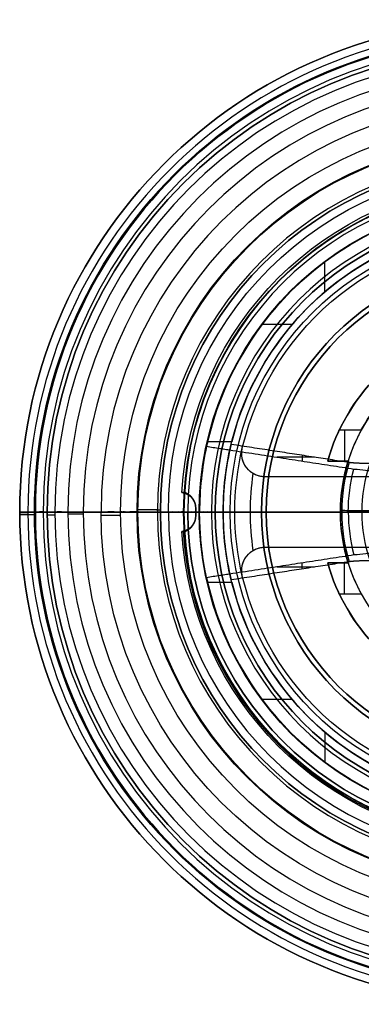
# Model space of a CAD drawing. Header units: centimetres. Extents: x -11.4 to 11.4, y -26.1 to 0.
# Tile 235 of 256: x -3.2 to -1, y -26.1 to -19.8. Entities that reach past the tile are written whole.
import ezdxf

# ---------------------------------------------------------------- set-up
doc = ezdxf.new("R2010")
doc.units = ezdxf.units.CM
doc.layers.add('Default', color=7, linetype='Continuous', true_color=0x000000)

# ---------------------------------------------------------------- blocks, each defined once
blk = doc.blocks.new('Block 33')
at = {"layer": 'Default'}
for p, q in [((-3.15, -6.2, 23), (-1.575, -6.2, 23)), ((-1.605, -7.1, 23), (-1.605, -7.3, 23)), ((-1.575, -7.1, 23), (-1.605, -7.1, 23)), ((-1.805, -7.3, 23), (-1.805, -7.4, 23)), ((-1.605, -7.3, 23), (-1.805, -7.3, 23)), ((-1.605, -7.4, 23), (-1.805, -7.4, 23)), ((-1.605, -7.4, 23), (-1.605, -7.6, 23)), ((-1.575, -7.6, 23), (-1.605, -7.6, 23)), ((-2.1, -7.75, 23), (-3.15, -7.75, 23)), ((-1.575, -8.3, 23), (-1.1, -8.3, 23)), ((-1.116, -8.3, 23.325), (-1.116, -8.55, 23.325)), ((-1.116, -8.3, 22.675), (-1.116, -8.55, 22.675)), ((-1.1, -8.75, 23), (-1.1, -8.3, 23)), ((-1.0509, -8.425, 23.325), (-1.1811, -8.425, 23.325)), ((-1.1811, -8.425, 22.675), (-1.0509, -8.425, 22.675)), ((-3, -8.5, 23), (-2.102, -8.5, 23)), ((-3, -8.75, 23), (-2.0028, -8.75, 23)), ((-1.4086, -9.25, 24.1994), (-1.6005, -9.25, 24.1994)), ((-1.4086, -9.25, 21.8006), (-1.6005, -9.25, 21.8006)), ((-1.1994, -9.25, 24.4086), (-1.1994, -9.25, 24.6005)), ((-1.1994, -9.25, 21.5914), (-1.1994, -9.25, 21.3995)), ((-1.1, -9.35, 23), (-0.75, -9.35, 23)), ((-1.0916, -10.7748, 23), (-1.85, -9.45, 23)), ((-1.05, -11.25, 23), (-2, -9.5905, 23)), ((-1.3446, -10.249, 22.6374), (-1.3446, -10.6674, 22.674)), ((-1.3446, -10.249, 23.3626), (-1.3446, -10.6674, 23.326)), ((-1.2663, -10.3864, 22.6494), (-1.5041, -10.3864, 22.6494)), ((-1.5041, -10.3864, 23.3506), (-1.2663, -10.3864, 23.3506)), ((-2.7445, -11.05, 23), (-2.6303, -11.05, 23)), ((-2.2697, -11.35, 23), (-2.025, -11.35, 23)), ((-2.025, -11.55, 23), (-2.025, -11.35, 23)), ((-3.05, -11.45, 23), (-2.975, -11.45, 23)), ((-2.025, -11.45, 23.023), (-2.025, -11.45, 22.977)), ((-2.2, -11.55, 23), (-2.025, -11.55, 23)), ((-3.15, -11.65, 23), (-3.05, -11.65, 23)), ((-2.925, -11.7, 23), (-2.4, -11.7, 23)), ((-2.1, -13.05, 23), (-1.9, -13.05, 23)), ((-1.9, -13.85, 23), (-0.5, -13.85, 23)), ((-1.7311, -13.85, 23.375), (-1.7311, -14.4963, 23.375)), ((-1.7311, -13.85, 22.625), (-1.7311, -14.4963, 22.625)), ((-1.172, -13.85, 23.225), (-1.172, -14.4, 23.225)), ((-1.172, -13.85, 22.775), (-1.172, -14.4, 22.775)), ((-1.5811, -14.125, 23.225), (-0.7628, -14.125, 23.225)), ((-0.7628, -14.125, 22.775), (-1.5811, -14.125, 22.775)), ((-1.675, -14.4, 23), (-1.775, -14.5, 23)), ((-1.675, -14.4, 23), (-0.6, -14.4, 23)), ((-1.925, -14.5, 23), (-1.775, -14.5, 23))]:
    blk.add_line(p, q, dxfattribs=at)
for centre, radius, start, end in [((0, -55.5125, 23), 49.6625, 90, 93.52812), ((-2.5, -8.8026, 23), 0.5, 37.24726, 60), ((-2.5, -8.8026, 23), 0.5, 0, 6.04191)]:
    blk.add_arc(centre, radius, start, end, dxfattribs=at)
at = {"layer": 'Default', "extrusion": (0, 0, -1)}
for centre, radius, start, end in [((3.05, -6.0439, -23), 0.1, 0, 86.47188), ((2.7445, -11.2, -23), 0.15, 49.39871, 90), ((2.6303, -11.2, -23), 0.15, 90, 146.30993), ((3, -11.419, -23), 0.15, 0, 49.39871), ((2.2697, -11.2, -23), 0.15, 270, 326.30993), ((2.925, -11.65, -23), 0.05, 270, 0), ((2.4, -11.85, -23), 0.15, 90, 180)]:
    blk.add_arc(centre, radius, start, end, dxfattribs=at)
at = {"layer": 'Default', "extrusion": (-0.004914, 0, -0.999988)}
blk.add_arc((3.163, -6.0439, -22.9997), 0.1, 0, 86.47188, dxfattribs=at)
at = {"layer": 'Default', "extrusion": (0, -1, 0)}
for centre, radius, start, end in [((0, 23, 5.9441), 3.0562, 180, 0), ((0, 23, 5.9441), 3.0562, 0, 180), ((0, 23, 6.0439), 3.15, 0, 180), ((0, 23, 6.0439), 3.15, 180, 0), ((0, 23, 6.2), 1.575, 0, 180), ((0, 23, 6.2), 1.575, 180, 0), ((0, 23, 7.1), 1.605, 90, 270), ((0, 23, 7.2), 1.605, 90, 270), ((0, 23, 7.3), 1.805, 90, 270), ((0, 23, 7.35), 1.805, 90, 270), ((0, 23, 7.4), 1.805, 90, 270), ((0, 23, 7.4), 1.605, 90, 270), ((0, 23, 7.5), 1.605, 90, 270), ((0, 23, 7.6), 1.605, 90, 270), ((0, 23, 7.6), 1.575, 0, 180), ((0, 23, 7.75), 3.15, 0, 180), ((0, 23, 7.75), 3.15, 180, 0), ((0, 23, 7.8), 3.15, 0, 180), ((0, 23, 7.8), 3.15, 180, 0), ((0, 23, 7.75), 2.1, 180, 0), ((0, 23, 7.75), 2.1, 0, 180), ((0, 23, 7.9), 2.1, 180, 0), ((0, 23, 7.9), 2.1, 0, 180), ((0, 23, 8.05), 2.1, 0, 180), ((0, 23, 8.05), 2.1, 180, 0), ((0, 23, 8.3), 1.225, 105.38514, 164.61486), ((0, 23, 8.3), 1.225, 195.38514, 254.61486), ((0, 23, 8.3), 1.1, 162.8152, 197.1848), ((0, 23, 8.5), 2.102, 0, 180), ((0, 23, 8.5), 2.102, 180, 0), ((0, 23, 8.483), 1.85, 180, 0), ((0, 23, 8.483), 1.85, 0, 180), ((0, 23, 8.75), 2.0028, 180, 0), ((0, 23, 8.75), 2.0028, 0, 180), ((0, 23, 8.75), 1.1, 208.50737, 241.49257), ((0, 23, 8.8026), 2, 180, 0), ((0, 23, 8.8026), 2, 0, 180), ((0, 23, 8.9665), 1.85, 180, 0), ((0, 23, 8.9665), 1.85, 0, 180), ((0, 23, 9.1966), 2, 180, 0), ((0, 23, 9.1966), 2, 0, 180), ((0, 23, 9.5905), 2, 167.87159, 180), ((0, 23, 10.85), 0.9619, 161.19618, 198.80382), ((0, 23, 11.05), 2.6303, 0, 180), ((0, 23, 11.1168), 2.5055, 180, 0), ((0, 23, 11.1168), 2.5055, 0, 180), ((0, 23, 11.25), 1.05, 180, 195.1844), ((0, 23, 11.2832), 2.3945, 180, 0), ((0, 23, 11.2832), 2.3945, 0, 180), ((0, 23, 11.35), 2.1175, 183.38425, 266.61575), ((0, 23, 11.35), 2.1175, 93.38425, 176.61575), ((0, 23, 11.45), 3.05, 0, 180), ((0, 23, 11.45), 3.05, 180, 0), ((0, 23, 11.45), 2.975, 0, 180), ((0, 23, 11.45), 2.975, 180, 0), ((0, 23, 11.55), 2.2, 180, 0), ((0, 23, 11.55), 2.1, 183.41248, 266.58752), ((0, 23, 11.55), 2.1, 93.41248, 176.58752), ((0, 23, 11.65), 3.05, 0, 180), ((0, 23, 11.65), 3.05, 180, 0), ((0, 23, 11.65), 2.1, 0, 180), ((0, 23, 11.65), 2.1, 180, 0), ((0, 23, 11.7), 2.4, 180, 0), ((0, 23, 11.7), 2.4, 0, 180), ((0, 23, 11.85), 2.25, 180, 0), ((0, 23, 11.85), 2.25, 0, 180), ((0, 23, 13.05), 1.9, 0, 180), ((0, 23, 13.05), 1.9, 180, 0), ((-1.5811, 23.375, 13.85), 0.15, 166.65764, 270), ((-1.5811, 22.625, 13.85), 0.15, 90, 193.34236), ((0, 23, 13.85), 1.775, 13.34236, 166.65764), ((0, 23, 13.85), 1.775, 193.34236, 346.65764), ((-1.5811, 23.375, 14.175), 0.15, 166.65764, 270), ((-1.5811, 22.625, 14.175), 0.15, 90, 193.34236), ((0, 23, 14.175), 1.775, 13.34236, 166.65764), ((0, 23, 14.175), 1.775, 193.34236, 346.65764), ((0, 23, 14.35), 2.075, 0, 180), ((0, 23, 14.4), 1.675, 171.57052, 188.42948), ((-1.5811, 23.375, 14.4), 0.15, 239.66147, 270), ((-1.5811, 22.625, 14.4), 0.15, 90, 120.33853), ((0, 23, 14.5), 1.775, 166.65764, 193.34236), ((0, 23, 14.5), 1.775, 13.34236, 166.65764), ((0, 23, 14.5), 1.775, 193.34236, 346.65764)]:
    blk.add_arc(centre, radius, start, end, dxfattribs=at)
at = {"layer": 'Default', "extrusion": (0, 1, 0)}
for centre, radius, start, end in [((0, 23, -6.122), 3.15, 0, 180), ((0, 23, -6.122), 3.15, 180, 0), ((0, 23, -6.2), 3.15, 0, 180), ((0, 23, -6.2), 3.15, 180, 0), ((0, 23, -6.65), 1.575, 0, 180), ((0, 23, -6.65), 1.575, 180, 0), ((0, 23, -7.1), 1.575, 0, 180), ((0, 23, -7.1), 1.575, 180, 0), ((0, 23, -7.3), 1.605, 270, 90), ((0, 23, -7.6), 1.575, 180, 0), ((0, 23, -7.85), 3.15, 0, 180), ((0, 23, -7.85), 3.15, 180, 0), ((0, 23, -7.95), 1.575, 0, 180), ((0, 23, -7.95), 1.575, 180, 0), ((0, 23, -8.3), 1.575, 0, 180), ((0, 23, -8.3), 1.575, 180, 0), ((0, 23, -8.3696), 2.25, 180, 0), ((0, 23, -8.3696), 2.25, 0, 180), ((0, 23, -8.5), 3, 180, 0), ((0, 23, -8.5), 3, 0, 180), ((0, 23, -8.525), 1.225, 15.38514, 74.61486), ((0, 23, -8.525), 1.225, 285.38514, 344.61486), ((0, 23, -8.625), 3, 180, 360), ((0, 23, -8.625), 3, 0, 180), ((0, 23, -8.75), 3, 180, 0), ((0, 23, -8.75), 3, 0, 180), ((0, 23, -8.75), 1.225, 25.37693, 64.62307), ((0, 23, -8.75), 1.225, 295.37693, 334.62307), ((0, 23, -8.75), 1.1, 342.8152, 360), ((0, 23, -8.825), 1.1, 0, 180), ((0, 23, -8.825), 1.1, 180, 0), ((0, 23, -9.25), 2, 283.00288, 346.99712), ((0, 23, -9.25), 2, 13.00288, 76.99712), ((0, 23, -9.25), 1.85, 284.07804, 345.92196), ((0, 23, -9.25), 1.85, 14.07804, 75.92196), ((0, 23, -9.35), 1.1, 0, 180), ((0, 23, -9.35), 1.1, 180, 0), ((0, 23, -9.45), 1.85, 346.47999, 0), ((0, 23, -9.45), 1.85, 0, 13.52001), ((0, 23, -9.5905), 2, 347.87159, 0), ((0, 23, -10.7748), 1.0916, 343.13995, 16.86005), ((0, 23, -11.0861), 2.8421, 180, 0), ((0, 23, -11.0861), 2.8421, 0, 180), ((0, 23, -11.05), 2.7445, 180, 0), ((0, 23, -11.05), 2.7445, 0, 180), ((0, 23, -11.05), 2.7445, 180, 0), ((0, 23, -11.05), 2.6303, 180, 0), ((0, 23, -11.1606), 1.1012, 345.11674, 14.88362), ((0, 23, -11.25), 1.05, 0, 15.1844), ((0, 23, -11.3051), 3.0976, 180, 0), ((0, 23, -11.3051), 3.0976, 0, 180), ((0, 23, -11.35), 2.2697, 180, 0), ((0, 23, -11.35), 2.2697, 0, 180), ((0, 23, -11.419), 3.15, 180, 0), ((0, 23, -11.419), 3.15, 0, 180), ((0, 23, -11.45), 2.1087, 3.39831, 86.60169), ((0, 23, -11.5345), 3.15, 180, 0), ((0, 23, -11.5345), 3.15, 0, 180), ((0, 23, -11.55), 3.05, 0, 180), ((0, 23, -11.55), 3.05, 180, 0), ((0, 23, -11.55), 2.975, 0, 180), ((0, 23, -11.55), 2.975, 180, 0), ((0, 23, -11.55), 2.2, 0, 180), ((0, 23, -11.65), 3.15, 180, 0), ((0, 23, -11.65), 3.15, 0, 180), ((0, 23, -11.65), 2.975, 0, 180), ((0, 23, -11.65), 2.975, 180, 0), ((0, 23, -11.7), 2.925, 180, 0), ((0, 23, -11.7), 2.925, 0, 180), ((0, 23, -11.7), 2.925, 180, 0), ((0, 23, -11.7), 2.925, 0, 180), ((0, 23, -12.35), 2.1, 0, 180), ((0, 23, -12.35), 2.1, 180, 0), ((0, 23, -12.5), 2.25, 180, 0), ((0, 23, -12.5), 2.25, 0, 180), ((0, 23, -13.05), 2.1, 0, 180), ((0, 23, -13.05), 2.1, 180, 0), ((0, 23, -13.15), 2.25, 180, 0), ((0, 23, -13.15), 2.25, 0, 180), ((0, 23, -13.251), 2.075, 0, 180), ((0, 23, -13.251), 2.075, 180, 0), ((0, 23, -13.45), 1.9, 0, 180), ((0, 23, -13.45), 1.9, 180, 0), ((0, 23, -13.8005), 2.075, 180, 0), ((0, 23, -13.8005), 2.075, 0, 180), ((0, 23, -13.85), 1.9, 0, 180), ((0, 23, -13.85), 1.9, 180, 0), ((0, 23, -14.35), 2.075, 180, 0), ((0, 23, -14.5), 1.925, 180, 0), ((0, 23, -14.5), 1.925, 0, 180)]:
    blk.add_arc(centre, radius, start, end, dxfattribs=at)
at = {"layer": 'Default', "extrusion": (1, 0, 0)}
blk.add_arc((-8.55, 23.525, -1.0739), 0.2, 180, 270, dxfattribs=at)
at = {"layer": 'Default', "extrusion": (-1, 0, 0)}
blk.add_arc((8.55, 22.475, 1.0739), 0.2, 0.00007, 90, dxfattribs=at)
at = {"layer": 'Default', "extrusion": (-0.010009, 0, 0.99995)}
blk.add_arc((-0.7317, -10.7006, 22.9988), 0.1494, 209.79004, 315, dxfattribs=at)
at = {"layer": 'Default', "extrusion": (-0.004438, 0, -0.99999)}
blk.add_arc((2.8466, -11.2, -22.9998), 0.15, 49.39871, 90, dxfattribs=at)
at = {"layer": 'Default', "extrusion": (-0.007962, 0, -0.999968)}
blk.add_arc((2.8134, -11.2, -22.9993), 0.15, 90, 146.30993, dxfattribs=at)
at = {"layer": 'Default', "extrusion": (-0.004192, 0, -0.999991)}
blk.add_arc((3.0964, -11.419, -22.9998), 0.15, 0, 49.39871, dxfattribs=at)
at = {"layer": 'Default', "extrusion": (0.005875, 0, -0.999983)}
blk.add_arc((2.1346, -11.2, -22.9996), 0.15, 270, 326.30993, dxfattribs=at)
at = {"layer": 'Default', "extrusion": (-0.006705, 0, -0.999978)}
blk.add_arc((3.0792, -11.65, -22.9995), 0.05, 270, 0, dxfattribs=at)
at = {"layer": 'Default', "extrusion": (0.006542, 0, -0.999979)}
blk.add_arc((2.2495, -11.85, -22.9995), 0.15, 90, 180, dxfattribs=at)
at = {"layer": 'Default'}
for points, degree in [([(-3.15, -6.0439, 23), (-3.15, -6.122, 23), (-3.15, -6.2, 23)], 2), ([(-1.575, -6.2, 23), (-1.575, -6.65, 23), (-1.575, -7.1, 23)], 2), ([(-1.575, -7.6, 23), (-1.575, -7.95, 23), (-1.575, -8.3, 23)], 2), ([(-3.15, -7.75, 23), (-3.15, -7.8, 23), (-3.15, -7.85, 23)], 2), ([(-2.1, -8.05, 23), (-2.1, -7.9, 23), (-2.1, -7.75, 23)], 2), ([(-2.25, -8.3696, 23), (-2.7, -8.1098, 23), (-3.15, -7.85, 23)], 2), ([(-2.1, -8.05, 23), (-1.975, -8.2665, 23), (-1.85, -8.483, 23)], 2), ([(-1.0509, -8.3, 23.325), (-1.116, -8.3, 23.325), (-1.1811, -8.3, 23.325)], 2), ([(-1.1811, -8.3, 23.325), (-1.1811, -8.425, 23.325), (-1.1811, -8.55, 23.325)], 2), ([(-1.0509, -8.3, 22.675), (-1.116, -8.3, 22.675), (-1.1811, -8.3, 22.675)], 2), ([(-1.1811, -8.55, 22.675), (-1.1811, -8.425, 22.675), (-1.1811, -8.3, 22.675)], 2), ([(-1.0509, -8.55, 23.325), (-1.0509, -8.425, 23.325), (-1.0509, -8.3, 23.325)], 2), ([(-1.0509, -8.3, 22.675), (-1.0509, -8.425, 22.675), (-1.0509, -8.55, 22.675)], 2), ([(-3, -8.75, 23), (-3, -8.625, 23), (-3, -8.5, 23)], 2), ([(-1.85, -9.45, 23), (-1.85, -8.9665, 23), (-1.85, -8.483, 23)], 2), ([(-1.1811, -8.55, 23.325), (-1.116, -8.55, 23.325), (-1.0509, -8.55, 23.325)], 2), ([(-1.1068, -8.75, 23.525), (-1.1085, -8.75, 23.5215), (-1.1118, -8.7498, 23.5144), (-1.1166, -8.749, 23.5038), (-1.1212, -8.7476, 23.4934), (-1.1257, -8.7457, 23.4832), (-1.13, -8.7432, 23.4731), (-1.1341, -8.7403, 23.4632), (-1.138, -8.7369, 23.4534), (-1.1417, -8.7329, 23.444), (-1.1453, -8.7286, 23.4347), (-1.1486, -8.7238, 23.4258), (-1.1518, -8.7185, 23.4171), (-1.1548, -8.7128, 23.4087), (-1.1576, -8.7068, 23.4007), (-1.1603, -8.7003, 23.3929), (-1.1627, -8.6935, 23.3856), (-1.1651, -8.6863, 23.3785), (-1.1672, -8.6788, 23.3719), (-1.1692, -8.671, 23.3657), (-1.171, -8.6629, 23.3598), (-1.1726, -8.6545, 23.3544), (-1.1741, -8.6458, 23.3494), (-1.1755, -8.6369, 23.3448), (-1.1767, -8.6278, 23.3407), (-1.1777, -8.6185, 23.337), (-1.1786, -8.6091, 23.3338), (-1.1794, -8.5995, 23.3311), (-1.18, -8.5897, 23.3289), (-1.1805, -8.5799, 23.3272), (-1.1808, -8.57, 23.3259), (-1.1811, -8.56, 23.3252), (-1.1811, -8.5533, 23.325), (-1.1811, -8.55, 23.325)], 3), ([(-1.0509, -8.55, 22.675), (-1.116, -8.55, 22.675), (-1.1811, -8.55, 22.675)], 2), ([(-1.1811, -8.55, 22.675), (-1.1811, -8.5533, 22.675), (-1.1811, -8.56, 22.6748), (-1.1808, -8.57, 22.6741), (-1.1805, -8.5799, 22.6728), (-1.18, -8.5897, 22.6711), (-1.1794, -8.5995, 22.6689), (-1.1786, -8.6091, 22.6662), (-1.1777, -8.6185, 22.663), (-1.1767, -8.6278, 22.6593), (-1.1755, -8.6369, 22.6552), (-1.1741, -8.6458, 22.6506), (-1.1726, -8.6545, 22.6456), (-1.171, -8.6629, 22.6402), (-1.1692, -8.671, 22.6343), (-1.1672, -8.6788, 22.6281), (-1.1651, -8.6863, 22.6215), (-1.1627, -8.6935, 22.6144), (-1.1603, -8.7003, 22.6071), (-1.1576, -8.7068, 22.5993), (-1.1548, -8.7128, 22.5913), (-1.1518, -8.7185, 22.5829), (-1.1486, -8.7238, 22.5742), (-1.1453, -8.7286, 22.5653), (-1.1417, -8.7329, 22.556), (-1.138, -8.7369, 22.5466), (-1.1341, -8.7403, 22.5368), (-1.13, -8.7432, 22.5269), (-1.1257, -8.7457, 22.5168), (-1.1212, -8.7476, 22.5066), (-1.1166, -8.749, 22.4962), (-1.1118, -8.7498, 22.4856), (-1.1085, -8.75, 22.4785), (-1.1068, -8.75, 22.475)], 3), ([(-1.0509, -8.55, 23.325), (-1.0509, -8.5533, 23.325), (-1.0508, -8.56, 23.3252), (-1.0506, -8.5699, 23.3259), (-1.0502, -8.5798, 23.3271), (-1.0497, -8.5896, 23.3289), (-1.049, -8.5993, 23.3311), (-1.0481, -8.6089, 23.3338), (-1.0471, -8.6183, 23.3369), (-1.046, -8.6276, 23.3406), (-1.0446, -8.6367, 23.3447), (-1.0431, -8.6456, 23.3492), (-1.0414, -8.6542, 23.3542), (-1.0396, -8.6626, 23.3596), (-1.0375, -8.6707, 23.3654), (-1.0353, -8.6785, 23.3716), (-1.0329, -8.686, 23.3782), (-1.0304, -8.6931, 23.3852), (-1.0276, -8.7, 23.3926), (-1.0246, -8.7064, 23.4003), (-1.0214, -8.7125, 23.4083), (-1.0181, -8.7182, 23.4166), (-1.0145, -8.7235, 23.4253), (-1.0107, -8.7283, 23.4342), (-1.0067, -8.7327, 23.4435), (-1.0024, -8.7367, 23.453), (-0.998, -8.7401, 23.4627), (-0.9933, -8.7431, 23.4726), (-0.9884, -8.7456, 23.4828), (-0.9833, -8.7475, 23.4931), (-0.978, -8.7489, 23.5036), (-0.9724, -8.7498, 23.5143), (-0.9686, -8.75, 23.5214), (-0.9666, -8.75, 23.525)], 3), ([(-1.0509, -8.55, 22.675), (-1.0509, -8.65, 22.675), (-1.0509, -8.75, 22.675)], 2), ([(-0.9666, -8.75, 22.475), (-0.9686, -8.75, 22.4786), (-0.9724, -8.7498, 22.4857), (-0.978, -8.7489, 22.4964), (-0.9833, -8.7475, 22.5069), (-0.9884, -8.7456, 22.5172), (-0.9933, -8.7431, 22.5274), (-0.998, -8.7401, 22.5373), (-1.0024, -8.7367, 22.547), (-1.0067, -8.7327, 22.5565), (-1.0107, -8.7283, 22.5658), (-1.0145, -8.7235, 22.5747), (-1.0181, -8.7182, 22.5834), (-1.0214, -8.7125, 22.5917), (-1.0246, -8.7064, 22.5997), (-1.0276, -8.7, 22.6074), (-1.0304, -8.6931, 22.6148), (-1.0329, -8.686, 22.6218), (-1.0353, -8.6785, 22.6284), (-1.0375, -8.6707, 22.6346), (-1.0396, -8.6626, 22.6404), (-1.0414, -8.6542, 22.6458), (-1.0431, -8.6456, 22.6508), (-1.0446, -8.6367, 22.6553), (-1.046, -8.6276, 22.6594), (-1.0471, -8.6183, 22.6631), (-1.0481, -8.6089, 22.6662), (-1.049, -8.5993, 22.6689), (-1.0497, -8.5896, 22.6711), (-1.0502, -8.5798, 22.6729), (-1.0506, -8.5699, 22.6741), (-1.0508, -8.56, 22.6748), (-1.0509, -8.5533, 22.675), (-1.0509, -8.55, 22.675)], 3), ([(-0.9666, -8.75, 23.525), (-1.0367, -8.75, 23.525), (-1.1068, -8.75, 23.525)], 2), ([(-1.1068, -8.75, 22.475), (-1.0367, -8.75, 22.475), (-0.9666, -8.75, 22.475)], 2), ([(-1.1, -8.75, 23), (-1.1, -9.05, 23), (-1.1, -9.35, 23)], 2), ([(-2, -9.5905, 23), (-2, -9.1966, 23), (-2, -8.8026, 23)], 2), ([(-1.9487, -9.25, 22.55), (-1.951, -9.3635, 22.5599), (-1.9532, -9.477, 22.5699), (-1.9554, -9.5905, 22.5798)], 3), ([(-1.9554, -9.5905, 23.4202), (-1.9532, -9.477, 23.4301), (-1.951, -9.3635, 23.4401), (-1.9487, -9.25, 23.45)], 3), ([(-1.7944, -9.25, 22.55), (-1.8716, -9.25, 22.55), (-1.9487, -9.25, 22.55)], 2), ([(-1.9487, -9.25, 23.45), (-1.8716, -9.25, 23.45), (-1.7944, -9.25, 23.45)], 2), ([(-1.7987, -9.45, 22.5675), (-1.7973, -9.3833, 22.5617), (-1.7959, -9.3167, 22.5558), (-1.7944, -9.25, 22.55)], 3), ([(-1.7944, -9.25, 23.45), (-1.7959, -9.3167, 23.4442), (-1.7973, -9.3833, 23.4383), (-1.7987, -9.45, 23.4325)], 3), ([(-1.0447, -10.7748, 22.6834), (-1.0649, -10.7394, 22.6803), (-1.1052, -10.6688, 22.6741), (-1.1653, -10.5635, 22.6649), (-1.2254, -10.4582, 22.6557), (-1.2858, -10.3523, 22.6464), (-1.3467, -10.2452, 22.6371), (-1.4087, -10.1364, 22.6275), (-1.4718, -10.0254, 22.6178), (-1.5357, -9.913, 22.608), (-1.6001, -9.7997, 22.5981), (-1.6652, -9.6852, 22.5881), (-1.7312, -9.5689, 22.5779), (-1.7761, -9.4899, 22.571), (-1.7987, -9.45, 22.5675)], 3), ([(-1.7987, -9.45, 23.4325), (-1.7761, -9.4898, 23.429), (-1.7313, -9.5687, 23.4221), (-1.6654, -9.6848, 23.412), (-1.6005, -9.799, 23.402), (-1.5364, -9.9118, 23.3921), (-1.4728, -10.0236, 23.3823), (-1.4103, -10.1336, 23.3727), (-1.3492, -10.2408, 23.3633), (-1.2888, -10.3469, 23.354), (-1.228, -10.4537, 23.3447), (-1.1668, -10.5609, 23.3353), (-1.1056, -10.6682, 23.3259), (-1.065, -10.7393, 23.3197), (-1.0447, -10.7748, 23.3166)], 3), ([(-1.9554, -9.5905, 22.5798), (-1.9269, -9.6408, 22.5842), (-1.8704, -9.7404, 22.5929), (-1.7875, -9.8866, 22.6057), (-1.706, -10.0304, 22.6183), (-1.6254, -10.1726, 22.6307), (-1.5453, -10.3137, 22.6431), (-1.4664, -10.4528, 22.6552), (-1.3892, -10.5889, 22.6671), (-1.3132, -10.7226, 22.6788), (-1.2381, -10.8548, 22.6904), (-1.1634, -10.9863, 22.7019), (-1.0887, -11.1176, 22.7134), (-1.0385, -11.2058, 22.7211), (-1.0133, -11.25, 22.725)], 3), ([(-1.0133, -11.25, 23.275), (-1.0386, -11.2057, 23.2789), (-1.0891, -11.1169, 23.2867), (-1.1653, -10.9829, 23.2984), (-1.2415, -10.8489, 23.3101), (-1.3171, -10.7157, 23.3218), (-1.3922, -10.5835, 23.3333), (-1.4682, -10.4496, 23.345), (-1.5464, -10.3118, 23.3571), (-1.6259, -10.1716, 23.3694), (-1.7062, -10.03, 23.3818), (-1.7876, -9.8865, 23.3943), (-1.8704, -9.7404, 23.4071), (-1.9269, -9.6408, 23.4158), (-1.9554, -9.5905, 23.4202)], 3), ([(-0.7966, -10.8062, 22.6862), (-0.7988, -10.8082, 22.6863), (-0.8034, -10.8121, 22.6867), (-0.8105, -10.8176, 22.6871), (-0.818, -10.8227, 22.6876), (-0.8258, -10.8274, 22.688), (-0.8338, -10.8317, 22.6884), (-0.842, -10.8356, 22.6887), (-0.8505, -10.8391, 22.689), (-0.8591, -10.8421, 22.6893), (-0.8679, -10.8446, 22.6895), (-0.8767, -10.8466, 22.6897), (-0.8856, -10.8482, 22.6898), (-0.8946, -10.8493, 22.6899), (-0.9036, -10.8499, 22.69), (-0.9125, -10.8501, 22.69), (-0.9214, -10.8497, 22.69), (-0.9302, -10.8489, 22.6899), (-0.9388, -10.8476, 22.6898), (-0.9474, -10.8459, 22.6896), (-0.9557, -10.8438, 22.6894), (-0.9639, -10.8412, 22.6892), (-0.9719, -10.8381, 22.6889), (-0.9796, -10.8347, 22.6886), (-0.9871, -10.8309, 22.6883), (-0.9943, -10.8267, 22.6879), (-1.0013, -10.8222, 22.6875), (-1.0079, -10.8173, 22.6871), (-1.0142, -10.8121, 22.6867), (-1.0202, -10.8065, 22.6862), (-1.0258, -10.8007, 22.6857), (-1.0311, -10.7946, 22.6851), (-1.036, -10.7883, 22.6846), (-1.0406, -10.7817, 22.684), (-1.0433, -10.7771, 22.6836), (-1.0447, -10.7748, 22.6834)], 3), ([(-1.0447, -10.7748, 23.3166), (-1.0433, -10.7771, 23.3164), (-1.0406, -10.7817, 23.316), (-1.036, -10.7883, 23.3154), (-1.0311, -10.7946, 23.3149), (-1.0258, -10.8007, 23.3143), (-1.0202, -10.8065, 23.3138), (-1.0142, -10.8121, 23.3133), (-1.0079, -10.8173, 23.3129), (-1.0013, -10.8222, 23.3125), (-0.9943, -10.8267, 23.3121), (-0.9871, -10.8309, 23.3117), (-0.9796, -10.8347, 23.3114), (-0.9719, -10.8381, 23.3111), (-0.9639, -10.8412, 23.3108), (-0.9557, -10.8438, 23.3106), (-0.9474, -10.8459, 23.3104), (-0.9388, -10.8476, 23.3102), (-0.9302, -10.8489, 23.3101), (-0.9214, -10.8497, 23.31), (-0.9125, -10.8501, 23.31), (-0.9036, -10.8499, 23.31), (-0.8946, -10.8493, 23.3101), (-0.8856, -10.8482, 23.3102), (-0.8767, -10.8466, 23.3103), (-0.8679, -10.8446, 23.3105), (-0.8591, -10.8421, 23.3107), (-0.8505, -10.8391, 23.311), (-0.842, -10.8356, 23.3113), (-0.8338, -10.8317, 23.3116), (-0.8258, -10.8274, 23.312), (-0.818, -10.8227, 23.3124), (-0.8105, -10.8176, 23.3129), (-0.8034, -10.8121, 23.3133), (-0.7988, -10.8082, 23.3137), (-0.7966, -10.8062, 23.3138)], 3), ([(-3.0976, -11.3051, 23), (-2.9699, -11.1956, 23), (-2.8421, -11.0861, 23)], 2), ([(-2.3945, -11.2832, 23), (-2.45, -11.2, 23), (-2.5055, -11.1168, 23)], 2), ([(-0.5, -11.85, 23), (-0.775, -11.55, 23), (-1.05, -11.25, 23)], 2), ([(-1.0133, -11.25, 22.725), (-0.9873, -11.2781, 22.7274), (-0.9378, -11.3315, 22.7321), (-0.8714, -11.4029, 22.7384), (-0.8119, -11.4668, 22.7439), (-0.7763, -11.5048, 22.7473), (-0.7596, -11.5227, 22.7488)], 3), ([(-0.7596, -11.5227, 23.2512), (-0.7761, -11.5051, 23.2527), (-0.8113, -11.4674, 23.256), (-0.8705, -11.4039, 23.2616), (-0.9371, -11.3323, 23.2678), (-0.987, -11.2784, 23.2725), (-1.0133, -11.25, 23.275)], 3), ([(-2.0963, -11.55, 22.875), (-2.0982, -11.528, 22.875), (-2.1021, -11.4839, 22.875), (-2.1079, -11.4172, 22.875), (-2.1118, -11.3725, 22.875), (-2.1138, -11.35, 22.875)], 3), ([(-2.1138, -11.35, 23.125), (-2.1118, -11.3725, 23.125), (-2.1079, -11.4172, 23.125), (-2.1021, -11.4839, 23.125), (-2.0982, -11.528, 23.125), (-2.0963, -11.55, 23.125)], 3), ([(-2.1138, -11.35, 22.875), (-2.1117, -11.35, 22.8753), (-2.1074, -11.35, 22.8761), (-2.1012, -11.35, 22.8777), (-2.095, -11.35, 22.8797), (-2.089, -11.35, 22.882), (-2.0831, -11.35, 22.8847), (-2.0774, -11.35, 22.8878), (-2.0719, -11.35, 22.8912), (-2.0666, -11.35, 22.8949), (-2.0616, -11.35, 22.899), (-2.0568, -11.35, 22.9034), (-2.0523, -11.35, 22.908), (-2.0481, -11.35, 22.9129), (-2.0442, -11.35, 22.9181), (-2.0407, -11.35, 22.9235), (-2.0374, -11.35, 22.9291), (-2.0345, -11.35, 22.9349), (-2.032, -11.35, 22.9408), (-2.0299, -11.35, 22.9469), (-2.0281, -11.35, 22.9531), (-2.0267, -11.35, 22.9594), (-2.0257, -11.35, 22.9658), (-2.0251, -11.35, 22.9723), (-2.025, -11.35, 22.9766), (-2.025, -11.35, 22.9788)], 3), ([(-2.025, -11.35, 23.0212), (-2.025, -11.35, 23.0234), (-2.0251, -11.35, 23.0277), (-2.0257, -11.35, 23.0342), (-2.0267, -11.35, 23.0406), (-2.0281, -11.35, 23.0469), (-2.0299, -11.35, 23.0531), (-2.032, -11.35, 23.0592), (-2.0345, -11.35, 23.0651), (-2.0374, -11.35, 23.0709), (-2.0407, -11.35, 23.0765), (-2.0442, -11.35, 23.0819), (-2.0481, -11.35, 23.0871), (-2.0523, -11.35, 23.092), (-2.0568, -11.35, 23.0966), (-2.0616, -11.35, 23.101), (-2.0666, -11.35, 23.1051), (-2.0719, -11.35, 23.1088), (-2.0774, -11.35, 23.1122), (-2.0831, -11.35, 23.1153), (-2.089, -11.35, 23.118), (-2.095, -11.35, 23.1203), (-2.1012, -11.35, 23.1223), (-2.1074, -11.35, 23.1239), (-2.1117, -11.35, 23.1247), (-2.1138, -11.35, 23.125)], 3), ([(-2.025, -11.35, 23.0212), (-2.025, -11.3733, 23.0216), (-2.025, -11.4191, 23.0223), (-2.025, -11.4858, 23.0237), (-2.025, -11.5288, 23.0249), (-2.025, -11.55, 23.0255)], 3), ([(-2.025, -11.35, 22.9788), (-2.025, -11.3733, 22.9784), (-2.025, -11.4191, 22.9777), (-2.025, -11.4858, 22.9763), (-2.025, -11.5288, 22.9751), (-2.025, -11.55, 22.9745)], 3), ([(-2.025, -11.35, 22.9788), (-2.025, -11.35, 23), (-2.025, -11.35, 23.0212)], 2), ([(-3.15, -11.65, 23), (-3.15, -11.5345, 23), (-3.15, -11.419, 23)], 2), ([(-3.05, -11.45, 23), (-3.05, -11.55, 23), (-3.05, -11.65, 23)], 2), ([(-2.975, -11.45, 23), (-2.975, -11.55, 23), (-2.975, -11.65, 23)], 2), ([(-2.1, -11.65, 23), (-2.15, -11.6, 23), (-2.2, -11.55, 23)], 2), ([(-2.0963, -11.55, 23.125), (-2.0943, -11.55, 23.1243), (-2.0904, -11.55, 23.1229), (-2.0847, -11.55, 23.1204), (-2.0792, -11.55, 23.1175), (-2.0738, -11.55, 23.1143), (-2.0687, -11.55, 23.1109), (-2.0637, -11.55, 23.1071), (-2.059, -11.55, 23.103), (-2.0546, -11.55, 23.0987), (-2.0504, -11.55, 23.0941), (-2.0464, -11.55, 23.0892), (-2.0428, -11.55, 23.0842), (-2.0395, -11.55, 23.0789), (-2.0365, -11.55, 23.0735), (-2.0338, -11.55, 23.0678), (-2.0315, -11.55, 23.0621), (-2.0295, -11.55, 23.0562), (-2.0279, -11.55, 23.0502), (-2.0266, -11.55, 23.0441), (-2.0257, -11.55, 23.0379), (-2.0251, -11.55, 23.0317), (-2.025, -11.55, 23.0276), (-2.025, -11.55, 23.0255)], 3), ([(-2.025, -11.55, 22.9745), (-2.025, -11.55, 22.9724), (-2.0251, -11.55, 22.9683), (-2.0257, -11.55, 22.9621), (-2.0266, -11.55, 22.9559), (-2.0279, -11.55, 22.9498), (-2.0295, -11.55, 22.9438), (-2.0315, -11.55, 22.9379), (-2.0338, -11.55, 22.9321), (-2.0365, -11.55, 22.9265), (-2.0395, -11.55, 22.9211), (-2.0428, -11.55, 22.9158), (-2.0465, -11.55, 22.9107), (-2.0504, -11.55, 22.9059), (-2.0546, -11.55, 22.9013), (-2.059, -11.55, 22.897), (-2.0638, -11.55, 22.8929), (-2.0687, -11.55, 22.8891), (-2.0739, -11.55, 22.8856), (-2.0792, -11.55, 22.8825), (-2.0847, -11.55, 22.8796), (-2.0904, -11.55, 22.8771), (-2.0943, -11.55, 22.8757), (-2.0963, -11.55, 22.875)], 3), ([(-2.025, -11.55, 23.0255), (-2.025, -11.55, 23), (-2.025, -11.55, 22.9745)], 2), ([(-2.1, -11.65, 23), (-2.1, -12.35, 23), (-2.1, -13.05, 23)], 2), ([(-2.25, -13.15, 23), (-2.25, -12.5, 23), (-2.25, -11.85, 23)], 2), ([(-1.9, -13.05, 23), (-1.9, -13.45, 23), (-1.9, -13.85, 23)], 2), ([(-2.25, -13.15, 23), (-2.1625, -13.2005, 23), (-2.075, -13.251, 23)], 2), ([(-2.075, -14.35, 23), (-2.075, -13.8005, 23), (-2.075, -13.251, 23)], 2), ([(-1.7271, -13.85, 23.4096), (-1.7271, -14.175, 23.4096), (-1.7271, -14.5, 23.4096)], 2), ([(-1.7271, -13.85, 22.5904), (-1.7271, -14.175, 22.5904), (-1.7271, -14.5, 22.5904)], 2), ([(-1.5811, -13.85, 23.225), (-1.172, -13.85, 23.225), (-0.7628, -13.85, 23.225)], 2), ([(-0.7628, -13.85, 22.775), (-1.172, -13.85, 22.775), (-1.5811, -13.85, 22.775)], 2), ([(-1.5811, -14.4, 23.225), (-1.5811, -14.125, 23.225), (-1.5811, -13.85, 23.225)], 2), ([(-1.5811, -13.85, 22.775), (-1.5811, -14.125, 22.775), (-1.5811, -14.4, 22.775)], 2), ([(-1.925, -14.5, 23), (-2, -14.425, 23), (-2.075, -14.35, 23)], 2), ([(-1.6569, -14.4, 22.7545), (-1.6596, -14.4029, 22.7529), (-1.6649, -14.4086, 22.7496), (-1.6723, -14.4167, 22.7442), (-1.6793, -14.4245, 22.7385), (-1.6858, -14.4319, 22.7325), (-1.6919, -14.4389, 22.7263), (-1.6975, -14.4454, 22.7198), (-1.7026, -14.4516, 22.7132), (-1.7072, -14.4573, 22.7064), (-1.7114, -14.4626, 22.6995), (-1.7151, -14.4675, 22.6926), (-1.7184, -14.472, 22.6856), (-1.7213, -14.4761, 22.6785), (-1.7238, -14.4798, 22.6715), (-1.7259, -14.4832, 22.6645), (-1.7276, -14.4863, 22.6575), (-1.729, -14.489, 22.6505), (-1.73, -14.4914, 22.6436), (-1.7307, -14.4934, 22.6367), (-1.7311, -14.4952, 22.6299), (-1.7312, -14.4967, 22.6232), (-1.7309, -14.4979, 22.6165), (-1.7304, -14.4989, 22.6098), (-1.7296, -14.4995, 22.6033), (-1.7285, -14.4999, 22.5968), (-1.7276, -14.5, 22.5925), (-1.7271, -14.5, 22.5904)], 3), ([(-1.7271, -14.5, 23.4096), (-1.7276, -14.5, 23.4075), (-1.7285, -14.4999, 23.4032), (-1.7296, -14.4995, 23.3967), (-1.7304, -14.4989, 23.3901), (-1.7309, -14.4979, 23.3835), (-1.7312, -14.4967, 23.3768), (-1.7311, -14.4952, 23.3701), (-1.7307, -14.4934, 23.3633), (-1.73, -14.4914, 23.3564), (-1.729, -14.489, 23.3495), (-1.7276, -14.4863, 23.3425), (-1.7259, -14.4832, 23.3355), (-1.7238, -14.4798, 23.3285), (-1.7213, -14.4761, 23.3215), (-1.7184, -14.472, 23.3144), (-1.7151, -14.4675, 23.3074), (-1.7114, -14.4626, 23.3005), (-1.7072, -14.4573, 23.2936), (-1.7026, -14.4516, 23.2868), (-1.6975, -14.4454, 23.2802), (-1.6919, -14.4389, 23.2737), (-1.6858, -14.4319, 23.2675), (-1.6793, -14.4245, 23.2615), (-1.6723, -14.4167, 23.2558), (-1.6649, -14.4086, 23.2504), (-1.6596, -14.4029, 23.2471), (-1.6569, -14.4, 23.2455)], 3), ([(-1.5811, -14.4, 23.225), (-1.172, -14.4, 23.225), (-0.7628, -14.4, 23.225)], 2), ([(-0.7628, -14.4, 22.775), (-1.172, -14.4, 22.775), (-1.5811, -14.4, 22.775)], 2)]:
    blk.add_open_spline(points, degree=degree, dxfattribs=at)
for points, weights in [([(-2.113, -11.3592, 22.875), (-2.0599, -11.3593, 22.8837), (-2.025, -11.3599, 22.9247), (-2.025, -11.3606, 22.9786)], [1.13681805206, 0.955643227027, 0.954402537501, 1.13309598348]), ([(-2.025, -11.3613, 23.0214), (-2.025, -11.3605, 23.0753), (-2.0599, -11.3599, 23.1163), (-2.1129, -11.3598, 23.125)], [1.13287924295, 0.954403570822, 0.95571650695, 1.13681805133]), ([(-2.1064, -11.4347, 22.875), (-2.057, -11.4349, 22.8864), (-2.025, -11.4357, 22.9261), (-2.025, -11.4367, 22.9773)], [1.13681805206, 0.964520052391, 0.954956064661, 1.10812608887]), ([(-2.025, -11.4374, 23.0227), (-2.025, -11.4363, 23.0739), (-2.0569, -11.4355, 23.1136), (-2.1063, -11.4353, 23.125)], [1.10792924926, 0.95496429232, 0.96459389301, 1.13681805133]), ([(-2.1002, -11.505, 22.875), (-2.0543, -11.5054, 22.8886), (-2.025, -11.5064, 22.927), (-2.025, -11.5076, 22.9757)], [1.13681805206, 0.972735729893, 0.956238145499, 1.08732529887]), ([(-2.025, -11.5083, 23.0244), (-2.025, -11.507, 23.073), (-2.0543, -11.506, 23.1114), (-2.1002, -11.5056, 23.125)], [1.08714810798, 0.956253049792, 0.972809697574, 1.13681805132])]:
    blk.add_rational_spline(points, weights, degree=3, dxfattribs=at)
for points, knots in [([(-2.0502, -11.35, 22.9105), (-2.05, -11.3532, 22.9107), (-2.0484, -11.3817, 22.9122), (-2.0455, -11.4337, 22.9149), (-2.0423, -11.4972, 22.9182), (-2.0404, -11.5354, 22.9201), (-2.0398, -11.55, 22.9208)], [0.029461, 0.029461, 0.029461, 0.029461, 0.127341, 0.892301, 1.604736, 2.046427, 2.046427, 2.046427, 2.046427]), ([(-2.0502, -11.35, 23.0895), (-2.05, -11.3534, 23.0893), (-2.0484, -11.3821, 23.0878), (-2.0455, -11.4344, 23.0851), (-2.0423, -11.4976, 23.0818), (-2.0404, -11.5356, 23.0799), (-2.0398, -11.55, 23.0792)], [0.029461, 0.029461, 0.029461, 0.029461, 0.133623, 0.898692, 1.611157, 2.046427, 2.046427, 2.046427, 2.046427])]:
    blk.add_open_spline(points, degree=3, knots=knots, dxfattribs=at)

msp = doc.modelspace()

# ---------------------------------------------------------------- block references
at = {"layer": 'Default', "extrusion": (0, -1, 0)}
msp.add_blockref('Block 33', (0, 0), dxfattribs=at)

doc.saveas('drawing.dxf')
